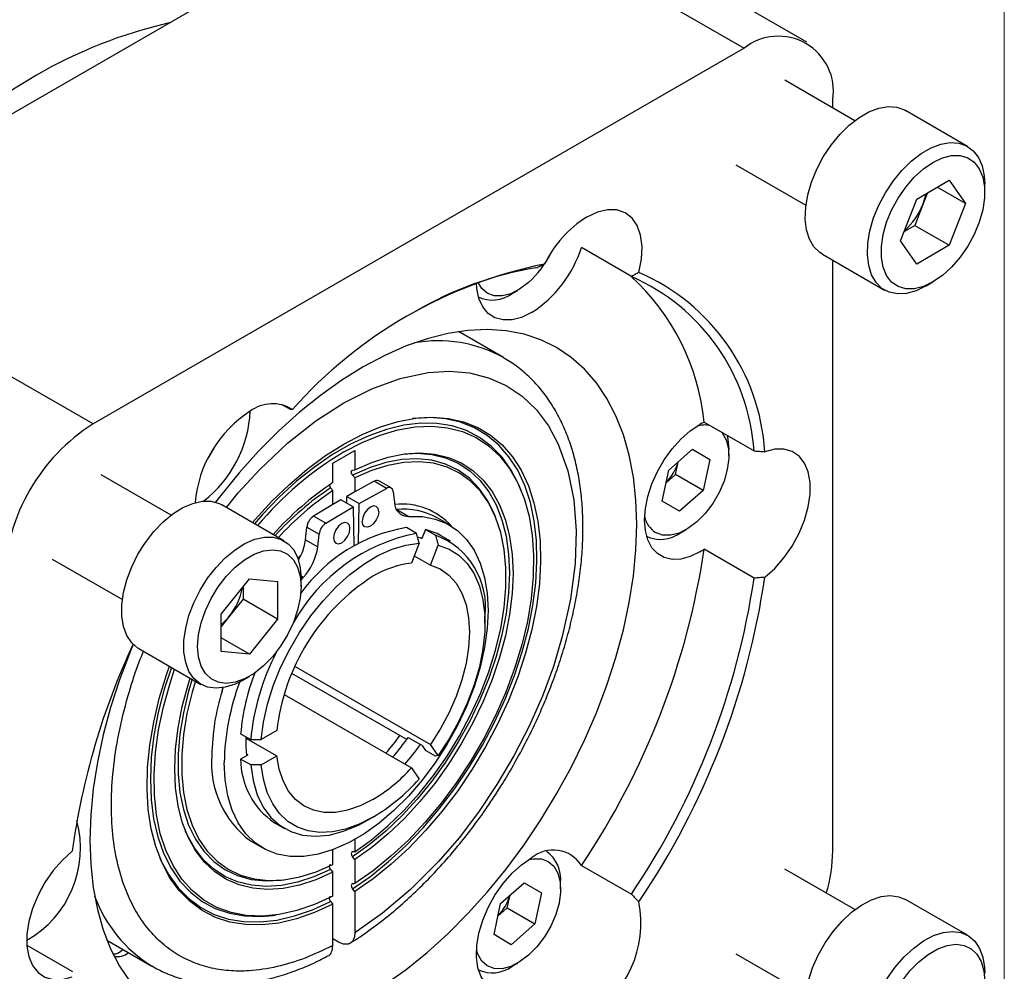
# Model space of a CAD drawing. Header units: millimetres. Extents: x 0 to 559, y 0 to 432.
# Tile 16 of 17: x 508 to 559, y 338 to 387. Entities that reach past the tile are written whole.
import ezdxf

# ---------------------------------------------------------------- set-up
doc = ezdxf.new("R2010")
doc.units = ezdxf.units.MM
doc.header["$LTSCALE"] = 2
doc.linetypes.add('SLD-Solid', pattern=[0])

# ---------------------------------------------------------------- blocks, each defined once
blk = doc.blocks.new('Block2')
at = {"color": 7, "linetype": 'SLD-Solid', "lineweight": 18}
blk.add_line((558.805, 0.005), (558.805, 431.805), dxfattribs=at)

msp = doc.modelspace()

# ---------------------------------------------------------------- linework, layer by layer
for p, q in [((496.3001, 375.034), (529.6348, 394.2777)), ((529.6348, 394.2777), (545.4802, 385.1303)), ((548.6931, 385.4485), (532.8476, 394.5959)), ((545.4802, 385.1303), (512.1455, 365.8866)), ((551.1475, 381.421), (547.5628, 383.4904)), ((550.0242, 382.0694), (550.0242, 382.5063)), ((556.923, 380.1075), (553.741, 381.9444)), ((545.063, 379.1601), (548.6477, 377.0907)), ((554.3181, 377.4088), (555.9853, 378.3713)), ((555.9853, 378.3713), (556.819, 377.1852)), ((557.8034, 377.7535), (557.8034, 378.1617)), ((554.8644, 377.7242), (554.6344, 377.1314)), ((556.819, 377.1852), (555.3748, 378.0189)), ((553.4844, 375.2602), (554.3181, 377.4088)), ((554.6344, 377.1314), (554.2176, 376.0571)), ((556.819, 377.1852), (555.9853, 375.0366)), ((553.6712, 375.7417), (554.2176, 376.0571)), ((554.2176, 376.0571), (555.9853, 375.0366)), ((554.3181, 374.0741), (553.4844, 375.2602)), ((512.1455, 365.8866), (496.3001, 375.034)), ((539.7112, 373.441), (537.1522, 374.9183)), ((549.4913, 374.583), (552.6733, 372.7461)), ((555.9853, 375.0366), (554.3181, 374.0741)), ((550.0242, 344.0126), (550.0242, 374.2754)), ((554.7986, 372.9568), (555.1521, 373.1609)), ((533.6106, 372.5672), (533.8934, 372.7305)), ((533.1602, 369.2888), (530.8591, 370.6172)), ((533.1602, 369.2888), (533.2211, 369.2531)), ((522.2599, 366.6229), (521.7971, 366.8901)), ((543.4358, 365.9779), (545.9948, 364.5006)), ((524.4261, 363.8693), (525.5504, 364.5183)), ((525.5504, 364.5183), (525.5504, 363.5278)), ((541.6292, 363.5267), (542.8426, 364.5911)), ((542.8317, 364.5815), (543.7223, 364.0673)), ((542.8426, 364.5911), (543.7223, 364.0673)), ((544.7008, 364.2684), (544.7008, 364.5949)), ((543.7223, 364.0673), (543.3885, 362.4791)), ((524.4261, 362.8787), (524.4261, 363.8693)), ((525.4336, 363.5172), (525.5504, 363.5278)), ((541.2953, 361.9385), (541.6292, 363.5267)), ((541.9742, 363.2955), (542.1118, 363.9501)), ((516.1475, 361.2159), (512.5628, 363.2853)), ((525.5504, 363.1198), (525.5504, 362.4018)), ((541.9742, 363.2955), (541.4916, 362.8722)), ((543.3885, 362.4791), (541.9742, 363.2955)), ((524.4261, 361.7527), (524.4261, 362.4707)), ((526.5387, 362.949), (525.5504, 362.4018)), ((525.774, 361.8147), (527.1673, 362.5861)), ((527.1673, 362.5861), (526.5387, 362.949)), ((527.4101, 362.6067), (526.7815, 362.9696)), ((534.0712, 362.4727), (534.0175, 362.6042)), ((543.3885, 362.4791), (542.175, 361.4147)), ((524.8311, 361.9961), (524.4261, 361.7527)), ((525.4597, 361.6332), (524.8311, 361.9961)), ((525.1391, 361.8183), (525.1454, 362.1776)), ((525.5504, 362.4018), (525.1454, 362.1776)), ((525.1454, 362.1776), (525.774, 361.8147)), ((527.5106, 362.4294), (527.5804, 361.858)), ((521.923, 359.9025), (518.741, 361.7394)), ((524.4261, 361.7527), (523.4378, 361.1588)), ((524.0664, 360.7959), (525.4597, 361.6332)), ((525.4597, 361.6332), (525.4953, 359.6433)), ((525.7384, 359.787), (525.774, 361.8147)), ((527.6944, 361.5091), (528.323, 361.1462)), ((542.175, 361.4147), (541.2953, 361.9385)), ((524.0664, 360.7959), (523.4378, 361.1588)), ((530.3931, 360.7102), (529.7645, 361.0731)), ((532.7501, 361.1272), (532.6964, 361.2587)), ((523.0247, 359.9538), (523.0945, 360.6057)), ((523.0945, 360.6057), (523.7231, 360.2429)), ((528.7098, 360.2758), (528.1947, 360.5731)), ((529.1668, 360.4862), (528.9851, 360.0177)), ((529.1668, 360.4862), (529.6819, 360.1889)), ((542.2264, 360.3085), (542.5092, 360.4718)), ((523.0247, 359.9538), (523.6533, 359.5909)), ((523.6533, 359.5909), (523.7231, 360.2429)), ((528.9929, 360.0379), (528.9132, 360.0592)), ((528.9132, 360.0592), (528.9851, 360.0177)), ((530.4534, 359.882), (529.9384, 360.1793)), ((528.8438, 359.7715), (528.446, 358.7461)), ((529.4181, 358.6592), (529.816, 359.6846)), ((545.9948, 357.988), (543.4358, 359.4653)), ((510.063, 358.9551), (513.6477, 356.8857)), ((522.6328, 359.0107), (522.8082, 359.1858)), ((528.5963, 359.1336), (529.4181, 358.6592)), ((518.7078, 356.1468), (520.1517, 357.943)), ((520.1517, 357.943), (521.5956, 357.8139)), ((522.9107, 358.0217), (522.8013, 358.0849)), ((522.8034, 357.9043), (522.9107, 358.0217)), ((522.8034, 357.5484), (522.8034, 357.9566)), ((519.8278, 357.5401), (519.8278, 356.9091)), ((521.5956, 357.8139), (521.5956, 355.8885)), ((519.8278, 356.9091), (519.1059, 356.0109)), ((521.5956, 355.8885), (519.8278, 356.9091)), ((518.7078, 354.2214), (518.7078, 356.1468)), ((519.1059, 356.0109), (518.7078, 355.5157)), ((532.2142, 355.6793), (532.2142, 355.9903)), ((521.5956, 355.8885), (520.1517, 354.0923)), ((520.1517, 354.0923), (518.7078, 354.9259)), ((514.4913, 354.378), (517.6733, 352.541)), ((520.1517, 354.0923), (518.7078, 354.2214)), ((522.4944, 353.4682), (529.4181, 349.4711)), ((519.7986, 352.7517), (520.1521, 352.9559)), ((527.8536, 349.9235), (522.334, 353.1099)), ((518.7516, 352.1964), (518.8056, 352.3732)), ((518.7516, 352.1964), (518.799, 352.3721)), ((521.9333, 352.0215), (528.446, 348.2618)), ((519.7046, 350.0115), (520.2196, 349.7141)), ((521.5553, 350.1742), (520.7597, 349.7149)), ((528.2066, 349.7197), (527.8536, 349.9235)), ((519.9707, 349.7927), (521.5553, 348.8779)), ((528.2846, 349.8284), (528.9132, 349.4655)), ((528.9851, 349.424), (528.9132, 349.4655)), ((528.9851, 349.424), (529.1668, 349.1654)), ((529.816, 348.9051), (529.4181, 349.4711)), ((520.0681, 348.9251), (519.7046, 348.7152)), ((519.9962, 348.9665), (520.0039, 348.888)), ((520.0681, 348.9251), (519.9962, 348.9665)), ((520.7597, 348.4186), (521.5553, 348.8779)), ((529.6819, 348.8681), (529.1668, 349.1654)), ((520.2196, 348.4179), (519.7046, 348.7152)), ((528.446, 348.2618), (528.8438, 347.6957)), ((521.439, 345.4565), (521.9541, 345.1592)), ((526.2047, 345.5806), (526.4741, 345.7361)), ((520.212, 344.5259), (520.8406, 344.163)), ((525.5504, 344.5979), (525.5504, 343.9739)), ((524.4261, 343.3248), (524.4261, 344.0707)), ((525.5504, 343.5658), (525.4336, 343.7112)), ((525.5504, 343.5658), (525.5504, 342.3376)), ((524.3093, 343.0622), (524.4261, 342.9168)), ((524.4261, 341.6885), (524.4261, 342.9168)), ((537.1522, 343.2701), (539.7112, 341.7928)), ((551.1475, 341.0043), (547.5628, 343.0737)), ((521.8835, 342.5283), (522.0243, 342.5475)), ((533.0134, 341.3205), (534.2269, 342.385)), ((534.2159, 342.3753), (535.1066, 341.8612)), ((534.2269, 342.385), (535.1066, 341.8612)), ((536.0851, 342.0622), (536.0851, 342.3887)), ((525.5504, 341.9298), (525.4336, 342.0751)), ((525.5504, 341.9298), (525.5504, 339.8198)), ((535.1066, 341.8612), (534.7727, 340.273)), ((524.3093, 341.4261), (524.4261, 341.2808)), ((532.6796, 339.7323), (533.0134, 341.3205)), ((533.3585, 341.0894), (533.4961, 341.7439)), ((556.923, 339.6908), (553.741, 341.5277)), ((524.4261, 339.1707), (524.4261, 341.2808)), ((532.8758, 340.666), (533.3585, 341.0894)), ((533.3585, 341.0894), (534.7727, 340.273)), ((521.3791, 340.7115), (521.5199, 340.7307)), ((534.7727, 340.273), (533.5592, 339.2085)), ((512.8605, 339.4394), (515.1617, 338.111)), ((524.7231, 339.341), (524.4261, 339.5125)), ((533.5592, 339.2085), (532.6796, 339.7323)), ((508.7616, 339.1846), (511.0921, 337.8392)), ((513.8039, 338.7009), (513.9718, 338.7979)), ((545.063, 338.7434), (548.6477, 336.674)), ((533.6106, 338.1024), (533.8934, 338.2657))]:
    msp.add_line(p, q)
at = {"flags": 128}
for points in [[(549.4913, 374.583), (549.3602, 374.6687), (549.0572, 374.9669), (548.8277, 375.36), (548.6784, 375.8367), (548.6137, 376.3831), (548.6353, 376.9837), (548.7427, 377.6211), (548.9327, 378.277), (549.2, 378.9325), (549.5368, 379.5687), (549.9333, 380.1674), (550.3783, 380.7114), (550.8589, 381.1849), (551.3613, 381.5744), (551.871, 381.8687), (552.3734, 382.0592), (552.854, 382.1406), (553.299, 382.1104), (553.6956, 381.9696), (553.741, 381.9444)], [(554.7981, 372.9565), (554.2903, 372.7132), (553.797, 372.5768), (553.3325, 372.5511), (552.9102, 372.6369), (552.5422, 372.8318), (552.2391, 373.13), (552.0097, 373.5231), (551.8604, 373.9998), (551.7957, 374.5462), (551.8173, 375.1468), (551.9247, 375.7842), (552.1147, 376.4401), (552.382, 377.0955), (552.7187, 377.7318), (553.1153, 378.3305), (553.5603, 378.8745), (554.0409, 379.348), (554.5433, 379.7375), (555.053, 380.0317), (555.5554, 380.2223), (556.036, 380.3036), (556.481, 380.2735), (556.8776, 380.1326), (557.2143, 379.8852), (557.4816, 379.5383), (557.6716, 379.1018), (557.779, 378.5884), (557.8034, 378.1617)], [(555.1517, 373.1607), (554.6645, 372.9315), (554.1938, 372.8145), (553.7558, 372.8135), (553.3653, 372.9286), (553.0356, 373.1559), (552.778, 373.4876), (552.6013, 373.9124), (552.5114, 374.416), (552.5114, 374.981), (552.6013, 375.5884), (552.778, 376.2173), (553.0356, 376.8464), (553.3653, 377.4543), (553.7558, 378.0203), (554.1938, 378.525), (554.6645, 378.9513), (555.1517, 379.2847), (555.6389, 379.5139), (556.1096, 379.6309), (556.5476, 379.6319), (556.9381, 379.5169), (557.2678, 379.2896), (557.5254, 378.9579), (557.7021, 378.533), (557.792, 378.0295), (557.792, 377.4644), (557.7021, 376.8571), (557.5254, 376.2281), (557.2678, 375.599), (556.9381, 374.9911), (556.5476, 374.4252), (556.1096, 373.9204), (555.6389, 373.4941), (555.1517, 373.1607)], [(540.0889, 373.6471), (540.2232, 374.3304), (540.2551, 374.973), (540.1834, 375.5513), (540.0107, 376.0443), (539.7434, 376.4337), (539.3913, 376.7054), (538.9672, 376.8494), (538.4868, 376.8604), (537.9676, 376.738), (537.4286, 376.4867)], [(534.6002, 371.5872), (534.091, 371.3466), (533.5984, 371.2206), (533.1386, 371.2133), (532.7265, 371.325), (532.3757, 371.5519), (532.0975, 371.8868), (531.9012, 372.3186), (531.793, 372.8332), (531.7736, 373.1045)], [(534.444, 373.1296), (533.9909, 372.7893), (533.5335, 372.557), (533.0917, 372.4429), (532.685, 372.452), (532.3311, 372.5839), (532.0455, 372.8328), (531.8623, 373.1364)], [(539.9852, 360.7296), (539.942, 361.9732), (539.8128, 363.1593), (539.5983, 364.2805), (539.2999, 365.3301), (538.9194, 366.3014), (538.4592, 367.1886), (537.922, 367.9861), (537.3113, 368.689), (536.6307, 369.2931), (535.8844, 369.7945), (535.0772, 370.1902), (534.2139, 370.4777), (533.2998, 370.6553), (532.3406, 370.7219), (531.3423, 370.677), (530.3109, 370.521), (529.2528, 370.2548), (528.1746, 369.88), (527.0829, 369.399), (525.9844, 368.8147), (524.886, 368.1307), (523.7942, 367.3513), (522.716, 366.4812), (521.658, 365.5258), (520.6266, 364.491), (519.6282, 363.3832), (518.6691, 362.2092), (518.4142, 361.8773)], [(518.9823, 361.6001), (519.586, 362.3487), (520.6652, 363.5302), (522.1089, 364.8943), (523.5592, 366.0404), (524.9882, 366.9647), (526.4176, 367.6904), (527.8679, 368.2188), (529.3113, 368.5215), (530.3908, 368.586), (531.4165, 368.4983), (532.3982, 368.2536), (533.3032, 367.8539), (534.1232, 367.3039), (534.8487, 366.6088), (535.4616, 365.7943), (535.9706, 364.8555), (536.4641, 363.4862), (536.7658, 361.9933), (536.8855, 360.4151), (536.8333, 358.7325), (536.6001, 356.9163), (536.1749, 354.992), (535.7167, 353.468), (535.1524, 351.9421), (534.4731, 350.3974), (533.6961, 348.8823), (532.8296, 347.4113), (531.8824, 346.0007), (530.8854, 344.6899), (529.8302, 343.464), (528.4098, 342.0352), (526.9738, 340.8187), (525.5504, 339.8198), (525.5504, 339.8198)], [(520.314, 360.8313), (520.4472, 360.9872), (521.3068, 361.9278), (522.1987, 362.7922), (523.1149, 363.5731), (524.0474, 364.2635), (524.9882, 364.8574), (525.929, 365.3497), (526.8616, 365.736), (527.7778, 366.013), (528.6697, 366.1782), (529.5293, 366.2302), (530.3493, 366.1686), (531.1225, 365.9938), (531.842, 365.7075), (532.5017, 365.3121), (533.0957, 364.811), (533.6189, 364.2087), (534.0666, 363.5104), (534.4351, 362.7222), (534.721, 361.851), (534.9219, 360.9044), (535.0359, 359.8906), (535.0622, 358.8186), (535.0005, 357.6978), (534.8513, 356.5378), (534.6159, 355.3488), (534.2964, 354.1413), (533.8955, 352.9257), (533.4168, 351.7127), (532.8645, 350.5129), (532.2434, 349.3368), (531.5589, 348.1947), (530.8169, 347.0964), (530.0241, 346.0517), (529.1872, 345.0696), (528.3137, 344.1588), (527.411, 343.3272), (526.4873, 342.582), (525.5504, 341.9298), (525.5504, 341.9298)], [(525.4336, 342.0751), (526.3641, 342.7233), (527.2815, 343.4637), (528.1779, 344.29), (529.0454, 345.1949), (529.8764, 346.1705), (530.6637, 347.2083), (531.4004, 348.2992), (532.0801, 349.4337), (532.6968, 350.6019), (533.2452, 351.7936), (533.7204, 352.9983), (534.1183, 354.2056), (534.4354, 355.4049), (534.669, 356.5857), (534.817, 357.7377), (534.8781, 358.8509), (534.8519, 359.9154), (534.7384, 360.9221), (534.5387, 361.8622), (534.2546, 362.7273), (533.8886, 363.51), (533.4438, 364.2035), (532.924, 364.8015), (532.334, 365.2991), (531.6787, 365.6917), (530.964, 365.976), (530.1961, 366.1495), (529.3817, 366.2106), (528.5279, 366.1589), (528.5118, 366.1569)], [(534.0186, 362.6014), (533.9469, 362.7705), (533.5581, 363.5199), (533.091, 364.1773), (532.55, 364.7367), (531.9399, 365.1931), (531.2662, 365.5424), (530.5349, 365.7815), (529.7527, 365.9081), (528.9265, 365.9211), (528.0639, 365.8205), (527.1725, 365.6072), (526.2604, 365.283), (525.3359, 364.8509), (524.4071, 364.3147), (523.4826, 363.6794), (522.5705, 362.9505), (521.6791, 362.1347), (520.8165, 361.2393), (520.4089, 360.7765)], [(524.9882, 364.4503), (525.9238, 364.9383), (526.8507, 365.3175), (527.7602, 365.5846), (528.6441, 365.7369), (529.494, 365.7731), (530.3022, 365.6928), (531.061, 365.4968), (531.7634, 365.1869), (532.403, 364.766), (532.9738, 364.238), (533.4705, 363.6077), (533.8885, 362.8811), (534.2239, 362.0648), (534.4736, 361.1665), (534.6352, 360.1945), (534.7074, 359.1577), (534.6894, 358.0659), (534.5813, 356.9292), (534.3842, 355.758), (534.0999, 354.5634), (533.7311, 353.3562), (533.2812, 352.1479), (532.7543, 350.9495), (532.1553, 349.7722), (531.4898, 348.6269), (530.764, 347.5242), (529.9846, 346.4745), (529.1589, 345.4873), (528.2944, 344.5719), (527.3993, 343.7368), (526.4818, 342.9897), (525.5504, 342.3376)], [(543.2159, 359.3286), (542.7248, 359.0946), (542.2485, 358.9671), (541.8017, 358.9497), (541.3978, 359.0431), (541.0492, 359.2445), (540.7664, 359.5476), (540.5581, 359.9433), (540.4305, 360.4195), (540.3875, 360.9619), (540.4305, 361.5539), (540.5581, 362.1775), (540.7664, 362.8137), (541.0492, 363.4434), (541.3978, 364.0472), (541.8017, 364.6069), (542.2485, 365.1054), (542.7248, 365.5277), (543.2159, 365.8609)], [(544.3324, 365.4603), (544.3564, 365.4317), (544.5613, 365.0766), (544.6764, 364.6309), (544.6969, 364.1141), (544.6217, 363.5487), (544.4542, 362.9594), (544.2016, 362.372), (543.8751, 361.8122), (543.4889, 361.3045), (543.0598, 360.871), (542.6066, 360.5306), (542.1492, 360.2983), (541.7075, 360.1842), (541.3008, 360.1933), (540.9469, 360.3252)], [(544.6132, 365.2982), (544.6561, 365.11), (544.7008, 364.5949)], [(518.3637, 364.7017), (518.3544, 364.6832), (518.0431, 364.1463)], [(546.5427, 358.0345), (547.0485, 358.4882), (547.5197, 359.027), (547.9402, 359.6325), (548.2953, 360.2837), (548.573, 360.9583), (548.7636, 361.633), (548.8606, 362.2846), (548.8606, 362.8907), (548.7636, 363.4304), (548.573, 363.885), (548.2953, 364.239), (547.9402, 364.4802), (547.5197, 364.6002), (547.0485, 364.595), (546.5427, 364.4646)], [(528.0073, 364.3399), (528.7398, 364.3849), (529.4892, 364.3254), (530.1921, 364.1548), (530.8415, 363.875), (531.4309, 363.4886), (531.9542, 362.9995), (532.4062, 362.4128), (532.7825, 361.7343), (533.0791, 360.9708), (533.2931, 360.1299), (533.4224, 359.2203), (533.4657, 358.251), (533.4224, 357.2317), (533.2931, 356.1728), (533.0791, 355.0849), (532.7825, 353.9789), (532.4062, 352.866), (531.9542, 351.7573), (531.4309, 350.6641), (530.8415, 349.5972), (530.1921, 348.5676), (529.4892, 347.5854), (528.7398, 346.6607), (527.9514, 345.8026), (527.1321, 345.0199), (526.29, 344.3205), (525.4336, 343.7112)], [(532.6968, 361.2576), (532.3523, 361.96), (531.922, 362.5824), (531.416, 363.105), (530.8397, 363.5221), (530.1992, 363.8294), (529.5015, 364.0233), (528.7541, 364.102), (527.9649, 364.0645), (527.1425, 363.9112), (526.2957, 363.6438), (525.4336, 363.2652)], [(525.5504, 363.5278), (526.4138, 363.9109), (527.2629, 364.1864), (528.089, 364.3515), (528.8839, 364.4045), (529.6396, 364.3449), (530.3485, 364.1734), (531.0034, 363.8915), (531.5977, 363.5022), (532.1255, 363.0094), (532.5814, 362.418), (532.9608, 361.7341), (533.26, 360.9644), (533.4758, 360.1168), (533.6062, 359.1997), (533.6498, 358.2225), (533.6062, 357.1949), (533.4758, 356.1273), (533.26, 355.0305), (532.9608, 353.9154), (532.5814, 352.7934), (532.1255, 351.6756), (531.5977, 350.5735), (531.0034, 349.498), (530.3485, 348.4601), (529.6396, 347.47), (528.8839, 346.5379), (528.089, 345.6732), (527.2629, 344.8844), (526.4138, 344.1796), (525.5504, 343.5658)], [(525.5504, 343.9739), (526.4052, 344.5859), (527.2448, 345.2906), (528.0601, 346.0805), (528.8425, 346.9471), (529.5835, 347.881), (530.2751, 348.8723), (530.91, 349.9103), (531.4814, 350.9838), (531.983, 352.0814), (532.4095, 353.1912), (532.7563, 354.3014), (533.0198, 355.4), (533.197, 356.4752), (533.2861, 357.5154), (533.2861, 358.5096), (533.197, 359.447), (533.0198, 360.3176), (532.7563, 361.112), (532.4095, 361.8217), (531.983, 362.4391), (531.4814, 362.9575), (530.91, 363.3714), (530.2751, 363.6764), (529.5835, 363.8691), (528.8425, 363.9475), (528.0601, 363.9108), (527.2448, 363.7593), (526.4052, 363.4947), (525.5504, 363.1198)], [(514.4913, 354.378), (514.4465, 354.4049), (514.1263, 354.678), (513.8777, 355.0484), (513.7079, 355.5053), (513.6218, 356.0357), (513.6218, 356.6244), (513.7079, 357.2542), (513.8777, 357.9072), (514.1263, 358.5646), (514.4465, 359.2074), (514.8292, 359.8172), (515.2632, 360.3763), (515.7362, 360.8688), (516.2345, 361.2805), (516.7437, 361.5995), (517.2493, 361.8166), (517.7367, 361.9256), (518.1918, 361.9233), (518.6016, 361.8099), (518.741, 361.7394)], [(526.7753, 361.3843), (526.7432, 361.5522), (526.6517, 361.6575), (526.5148, 361.6841), (526.3532, 361.628), (526.1917, 361.4977), (526.0548, 361.313), (525.9633, 361.102), (525.9312, 360.8969)], [(526.7753, 361.3843), (526.7432, 361.1792), (526.6517, 360.9683), (526.5148, 360.7836), (526.3532, 360.6532), (526.1917, 360.5971), (526.0548, 360.6237), (525.9633, 360.729), (525.9312, 360.8969)], [(528.323, 361.1462), (529.0204, 361.1396), (529.6722, 361.0163), (530.2695, 360.778), (530.8045, 360.4278), (531.2699, 359.9705), (531.6595, 359.4121), (531.9681, 358.7602), (532.1915, 358.0235), (532.3268, 357.2119), (532.3721, 356.3363)], [(525.3026, 360.5341), (525.2704, 360.702), (525.1789, 360.8073), (525.042, 360.8339), (524.8805, 360.7778), (524.719, 360.6474), (524.582, 360.4627), (524.4905, 360.2518), (524.4584, 360.0467)], [(524.4584, 360.0467), (524.4905, 359.8788), (524.582, 359.7735), (524.719, 359.7469), (524.8805, 359.803), (525.042, 359.9333), (525.1789, 360.118), (525.2704, 360.329), (525.3026, 360.5341)], [(527.0829, 337.1637), (528.1746, 337.9431), (529.2528, 338.8132), (530.3109, 339.7686), (531.3423, 340.8034), (532.3406, 341.9112), (533.2998, 343.0852), (534.2139, 344.3181), (535.0772, 345.6025), (535.8844, 346.9302), (536.6307, 348.2932), (537.3113, 349.683), (537.922, 351.0911), (538.4592, 352.5088), (538.9194, 353.9274), (539.2999, 355.338), (539.5983, 356.7321), (539.8128, 358.101), (539.942, 359.4362), (539.9852, 360.7296), (539.9852, 360.7296)], [(529.9384, 360.1793), (529.7604, 360.2738), (529.1668, 360.4862)], [(519.7986, 352.7517), (519.4164, 352.5592), (518.9182, 352.3956), (518.4452, 352.342), (518.0112, 352.4), (517.6285, 352.568), (517.3083, 352.8411), (517.0597, 353.2115), (516.8899, 353.6684), (516.8038, 354.1988), (516.8038, 354.7874), (516.8899, 355.4173), (517.0597, 356.0703), (517.3083, 356.7277), (517.6285, 357.3705), (518.0112, 357.9803), (518.4452, 358.5394), (518.9182, 359.0319), (519.4164, 359.4436), (519.9257, 359.7626), (520.4313, 359.9797), (520.9187, 360.0887), (521.3738, 360.0864), (521.7836, 359.973), (522.1363, 359.7517), (522.4217, 359.4288), (522.6317, 359.0136), (522.7601, 358.5181), (522.8034, 357.9566), (522.8034, 357.9566)], [(528.7714, 360.0913), (528.7981, 360.0858), (528.9132, 360.0592)], [(520.7597, 349.7149), (520.8762, 350.6098), (521.0823, 351.5328), (521.3747, 352.4692), (521.7486, 353.4039), (522.1981, 354.3219), (522.716, 355.2087), (523.294, 356.0499), (523.9228, 356.8322), (524.5925, 357.5431), (525.2923, 358.1711), (526.0109, 358.7062), (526.737, 359.1398), (527.4588, 359.4651), (528.1649, 359.6768), (528.8438, 359.7715)], [(529.816, 359.6846), (530.3784, 359.4789), (530.8784, 359.1594), (531.3079, 358.7311), (531.66, 358.2011), (531.9291, 357.5776), (532.111, 356.8708), (532.2027, 356.0919), (532.2027, 355.2534), (532.111, 354.3686), (531.9291, 353.4518), (531.66, 352.5176), (531.3079, 351.581), (530.8784, 350.6569), (530.3784, 349.7602), (529.816, 348.9051)], [(522.8034, 357.5484), (522.7582, 356.9597), (522.6243, 356.3389), (522.4062, 355.7072), (522.1113, 355.086), (521.7497, 354.4966), (521.3336, 353.959), (520.8774, 353.4914), (520.3964, 353.1099), (519.907, 352.8274), (519.426, 352.6536), (518.9698, 352.5943), (518.5537, 352.6516), (518.1921, 352.8235), (517.8972, 353.1042), (517.6791, 353.4841), (517.5452, 353.9503), (517.5001, 354.4869), (517.5452, 355.0756), (517.6791, 355.6964), (517.8972, 356.3281), (518.1921, 356.9493), (518.5537, 357.5387), (518.9698, 358.0763), (519.426, 358.5439), (519.907, 358.9254), (520.3964, 359.2079), (520.8774, 359.3817), (521.3336, 359.441), (521.7497, 359.3837), (522.1113, 359.2118), (522.4062, 358.9311), (522.6243, 358.5512), (522.7582, 358.085), (522.8034, 357.5484)], [(529.4181, 358.6592), (529.921, 358.4565), (530.3626, 358.1456), (530.7352, 357.732), (531.032, 357.2232), (531.2479, 356.628), (531.379, 355.9571), (531.4229, 355.2225), (531.379, 354.4371), (531.2479, 353.6149), (531.032, 352.7705), (530.7352, 351.9189), (530.3626, 351.0752), (529.921, 350.2544), (529.4181, 349.4711)], [(532.3721, 356.3363), (532.3264, 355.4043), (532.19, 354.4322), (531.9647, 353.4331), (531.6535, 352.4206), (531.2608, 351.4082), (530.7917, 350.4098), (530.2526, 349.4387), (529.6508, 348.5082), (528.9945, 347.6309), (528.2925, 346.8185), (527.5543, 346.0821), (526.7899, 345.4316), (526.0096, 344.8759), (525.2241, 344.4224), (524.4438, 344.0773), (523.6794, 343.8452), (522.9413, 343.7293), (522.2393, 343.7312), (521.5829, 343.8508), (520.9811, 344.0865), (520.4421, 344.4351), (519.973, 344.8919), (519.5802, 345.4508), (519.269, 346.1041), (519.0437, 346.8431), (518.9073, 347.6577), (518.8616, 348.5369)], [(514.2079, 354.5925), (514.0469, 354.2033), (513.5097, 352.7856), (513.0495, 351.367), (512.669, 349.9564), (512.3706, 348.5623), (512.1561, 347.1934), (512.0269, 345.8582), (511.9837, 344.5648), (512.0269, 343.3212), (512.1561, 342.1351), (512.3706, 341.0138), (512.669, 339.9643), (513.0495, 338.993), (513.5097, 338.1058), (514.0469, 337.3083)], [(524.4261, 341.2808), (523.4892, 340.8513), (522.5654, 340.5299), (521.6628, 340.3194), (520.7893, 340.2216), (519.9524, 340.2375), (519.1596, 340.3668), (518.4176, 340.6084), (517.7331, 340.9602), (517.112, 341.4192), (516.5596, 341.9813), (516.081, 342.6416), (515.6801, 343.3943), (515.3606, 344.233), (515.1252, 345.1502), (514.976, 346.1379), (514.9143, 347.1875), (514.9405, 348.2898), (515.0546, 349.4352), (515.2555, 350.6138), (515.5414, 351.8151), (515.9098, 353.0287), (516.0635, 353.4704)], [(516.1583, 353.4157), (515.7961, 352.2922), (515.4888, 351.1028), (515.266, 349.933), (515.1297, 348.7934), (515.081, 347.6943), (515.1204, 346.6455), (515.2476, 345.6565), (515.4613, 344.7362), (515.7598, 343.8929), (516.1402, 343.1342), (516.5992, 342.4668), (517.1327, 341.8968), (517.7357, 341.4293), (518.403, 341.0686), (519.1285, 340.8178), (519.9057, 340.6793), (520.7276, 340.6542), (521.3829, 340.712)], [(524.4261, 341.6885), (523.4947, 341.2653), (522.5772, 340.9531), (521.6821, 340.7547), (520.8176, 340.672), (519.9918, 340.7057), (519.2124, 340.8556), (518.4866, 341.1203), (517.8212, 341.4972), (517.2222, 341.983), (516.6953, 342.573), (516.2454, 343.2619), (515.8765, 344.0432), (515.5923, 344.9097), (515.3952, 345.8533), (515.2871, 346.8653), (515.2691, 347.9363), (515.3412, 349.0563), (515.5029, 350.215), (515.7526, 351.4016), (516.088, 352.6051), (516.3251, 353.3193)], [(524.4261, 342.9168), (523.5627, 342.5337), (522.7136, 342.2582), (521.8875, 342.0931), (521.0925, 342.0401), (520.3368, 342.0996), (519.628, 342.2712), (518.9731, 342.5531), (518.3788, 342.9424), (517.851, 343.4352), (517.3951, 344.0265), (517.0157, 344.7105), (516.7165, 345.4801), (516.5007, 346.3278), (516.3703, 347.2448), (516.3267, 348.2221), (516.3703, 349.2497), (516.5007, 350.3173), (516.7165, 351.4141), (517.0157, 352.5292), (517.1197, 352.8607)], [(517.2184, 352.8037), (517.0408, 352.2032), (516.775, 351.0953), (516.5962, 350.011), (516.5064, 348.9619), (516.5064, 347.9593), (516.5962, 347.0139), (516.775, 346.136), (517.0408, 345.335), (517.3907, 344.6194), (517.821, 343.997), (518.327, 343.4744), (518.9033, 343.0572), (519.5438, 342.75), (520.2415, 342.556), (520.9889, 342.4774), (521.7781, 342.5149), (521.8849, 342.5285)], [(517.3862, 352.7068), (517.2201, 352.1432), (516.9567, 351.0446), (516.7795, 349.9694), (516.6904, 348.9291), (516.6904, 347.935), (516.7795, 346.9975), (516.9567, 346.127), (517.2201, 345.3326), (517.567, 344.6229), (517.9935, 344.0055), (518.4951, 343.487), (519.0664, 343.0731), (519.7013, 342.7682), (520.393, 342.5755), (521.134, 342.4971), (521.9164, 342.5338), (522.7317, 342.6853), (523.5713, 342.9499), (524.4261, 343.3248)], [(526.4732, 346.6493), (525.8194, 346.3219), (525.1771, 346.1005), (524.5575, 345.9888), (523.9714, 345.9889), (523.4292, 346.1006), (522.9404, 346.3222), (522.5134, 346.6496), (522.1558, 347.0772), (521.8739, 347.5974), (521.6726, 348.2012), (521.5553, 348.8779)], [(520.2196, 348.4179), (520.3391, 347.6158), (520.5533, 346.8929), (520.8587, 346.2608), (521.2505, 345.7299), (521.7222, 345.3085), (522.2663, 345.0037), (522.8739, 344.8202), (523.5353, 344.7611), (524.2399, 344.8272), (524.9761, 345.0176), (525.7321, 345.3291), (526.2047, 345.5806)], [(526.4732, 345.7356), (525.7703, 345.3797), (525.078, 345.1289), (524.4067, 344.987), (523.7665, 344.9561), (523.167, 345.0367), (522.6172, 345.2275), (522.1255, 345.5257), (521.6992, 345.9269), (521.3447, 346.4249), (521.0674, 347.0123), (520.8714, 347.6802), (520.7597, 348.4186)], [(524.3093, 343.0622), (523.453, 342.6827), (522.6109, 342.4099), (521.7916, 342.2466), (521.0032, 342.1945), (520.2538, 342.254), (519.5509, 342.4245), (518.9015, 342.7044), (518.3121, 343.0908), (517.7888, 343.5798), (517.3368, 344.1666), (516.9605, 344.8451), (516.8704, 345.0481)], [(511.0831, 343.9943), (510.5772, 343.5406), (510.106, 343.0017), (509.6856, 342.3963), (509.3304, 341.745), (509.0527, 341.0704), (508.8621, 340.3957), (508.7652, 339.7441), (508.7652, 339.1381), (508.8621, 338.5984), (509.0527, 338.1437), (509.3304, 337.7897), (509.6856, 337.5486), (510.106, 337.4285), (510.5772, 337.4338), (511.0831, 337.5641)], [(515.5492, 343.7026), (515.6247, 343.5295), (516.0226, 342.7816), (516.4978, 342.1256), (517.0462, 341.567), (517.6629, 341.1109), (518.3426, 340.7611), (519.0793, 340.5208), (519.8666, 340.392), (520.6976, 340.3759), (521.5651, 340.4725), (522.4615, 340.6812), (523.3789, 341), (524.3093, 341.4261)], [(532.268, 337.1942), (532.018, 337.5649), (531.8524, 338.0279), (531.7766, 338.568), (531.793, 339.1676), (531.9012, 339.8071), (532.0975, 340.4656), (532.3757, 341.1216), (532.7265, 341.7537), (533.1386, 342.3411), (533.5984, 342.8647), (534.091, 343.3074), (534.6002, 343.6547)], [(534.4584, 343.5687), (534.6944, 343.6154), (535.1011, 343.6063), (535.455, 343.4744), (535.7406, 343.2255), (535.9455, 342.8704), (536.0607, 342.4247), (536.0811, 341.9079), (536.006, 341.3425)], [(509.748, 342.4955), (509.7387, 342.477), (509.4273, 341.9401)], [(536.006, 341.3425), (535.8384, 340.7532), (535.5859, 340.1659), (535.2594, 339.6061), (534.8731, 339.0983), (534.444, 338.6648), (533.9909, 338.3245), (533.5334, 338.0922), (533.0917, 337.9781), (532.685, 337.9872), (532.3311, 338.1191), (532.0455, 338.368), (531.8406, 338.723), (531.7753, 338.921)], [(548.611, 336.1122), (548.6542, 336.7236), (548.7826, 337.3674), (548.9926, 338.0249), (549.278, 338.6773), (549.6307, 339.3059), (550.0405, 339.8925), (550.4957, 340.4202), (550.983, 340.8739), (551.4886, 341.2406), (551.9979, 341.5096), (552.4962, 341.6732), (552.9691, 341.7268), (553.4032, 341.6687), (553.741, 341.5277)], [(551.7929, 334.2752), (551.8362, 334.8867), (551.9646, 335.5304), (552.1746, 336.188), (552.46, 336.8404), (552.8127, 337.469), (553.2225, 338.0556), (553.6776, 338.5833), (554.165, 339.037), (554.6706, 339.4037), (555.1799, 339.6727), (555.6781, 339.8363), (556.1511, 339.8899), (556.5851, 339.8318), (556.9678, 339.6638), (557.288, 339.3907), (557.5366, 339.0204), (557.7064, 338.5634), (557.7925, 338.033), (557.8034, 337.745)], [(553.5537, 337.3271), (553.9698, 337.8647), (554.426, 338.3322), (554.907, 338.7137), (555.3964, 338.9962), (555.8774, 339.1701), (556.3336, 339.2293), (556.7497, 339.1721), (557.1113, 339.0001), (557.4062, 338.7194), (557.6243, 338.3395), (557.7582, 337.8734), (557.8034, 337.3368)]]:
    msp.add_lwpolyline(points, dxfattribs=at)
for centre, radius, start, end in [((521.5909, 362.3691), 24.6916, 102.99813, 136.99649), ((547.2413, 382.9336), 2.8155, 351.27104, 128.7182), ((551.9016, 378.207), 2.9368, 338.51658, 349.70143), ((551.5171, 378.3237), 3.3376, 310.62518, 339.0688), ((540.5803, 371.4828), 5.9137, 122.20469, 153.96639), ((531.0387, 376.9051), 5.0844, 312.04881, 333.66001), ((531.2417, 376.8033), 6.2038, 302.7764, 342.31134), ((539.9748, 351.0176), 23.5364, 101.53915, 138.45547), ((537.62, 356.4963), 17.6044, 99.12877, 120.53916), ((535.8388, 363.8009), 10.7244, 3.54861, 66.65272), ((531.7968, 364.8204), 11.6964, 5.67938, 47.58484), ((535.4676, 363.7802), 10.5518, 3.91503, 66.28631), ((532.5899, 373.9494), 1.7183, 244.87801, 306.44492), ((529.8293, 363.2658), 6.8827, 61.056, 100.39469), ((523.5502, 361.3264), 6.1981, 122.75028, 175.11215), ((513.9918, 366.835), 6.2124, 307.89186, 357.2707), ((521.342, 365.0115), 1.9091, 57.80447, 126.84798), ((517.4289, 357.5893), 9.8366, 122.48713, 177.51287), ((543.4757, 364.4182), 1.4149, 79.8531, 106.48688), ((544.9941, 362.7855), 3.5525, 116.01955, 120.03707), ((533.9079, 349.5433), 17.3718, 120.89447, 140.12676), ((539.6402, 364.6589), 2.5664, 316.24866, 343.83208), ((526.6776, 362.7541), 0.2393, 64.26462, 125.46583), ((533.2523, 349.6434), 15.9083, 123.69792, 138.32237), ((532.8648, 349.8339), 15.3812, 123.79529, 137.80655), ((532.9116, 349.8024), 15.2476, 123.81497, 137.68315), ((527.2998, 362.4219), 0.211, 2.03595, 128.88965), ((528.287, 361.8519), 0.7066, 179.51189, 272.92382), ((527.9725, 358.3957), 3.3835, 41.70441, 96.38048), ((528.027, 357.9555), 3.5691, 60.86761, 95.3463), ((523.8712, 360.5067), 0.783, 123.61092, 172.73339), ((541.6714, 361.421), 1.3136, 192.92781, 236.52983), ((529.5711, 352.3153), 8.3718, 99.46309, 144.10591), ((524.4998, 360.1438), 0.783, 123.61092, 172.73339), ((530.4832, 351.1953), 9.252, 101.05089, 150.79821), ((520.4769, 360.2576), 2.5658, 335.30841, 353.20101), ((528.3143, 356.5011), 3.9332, 352.53837, 69.65228), ((541.2053, 361.6939), 1.721, 244.93165, 306.39129), ((520.811, 359.9758), 2.8683, 317.05706, 352.28903), ((504.4965, 365.2567), 39.3676, 326.04815, 351.54049), ((541.218, 362.7844), 3.9918, 300.0327, 303.74968), ((520.0231, 360.4378), 3.0536, 329.98885, 335.79338), ((528.9322, 354.0465), 4.7247, 95.90618, 121.36322), ((532.3268, 348.9573), 10.8399, 122.68378, 173.55422), ((507.0555, 363.7794), 39.3676, 326.04815, 351.54049), ((507.0196, 363.8001), 39.9414, 325.88837, 351.70026), ((516.5146, 358.1145), 3.3377, 320.93143, 349.37772), ((516.8082, 357.8397), 2.9366, 310.3052, 321.48307), ((547.7644, 338.9899), 37.0211, 155.05509, 172.23117), ((532.5293, 348.5366), 12.3659, 152.65185, 174.53559), ((531.3656, 348.9597), 11.7084, 159.13569, 174.84598), ((531.3595, 348.2733), 12.5007, 159.3829, 178.79193), ((529.8798, 348.7569), 11.6476, 162.82459, 179.29696), ((516.5503, 358.0091), 13.8975, 319.66337, 324.42268), ((527.1781, 349.6025), 7.21, 177.97893, 185.05998), ((517.6598, 357.3701), 13.0293, 318.96037, 324.63211), ((518.3304, 356.9742), 12.9761, 318.94872, 324.64376), ((523.1425, 348.4864), 4.9269, 175.187, 233.50082), ((523.6582, 348.7286), 3.9536, 180.19429, 235.85507), ((522.0738, 354.0448), 8.6051, 300.7473, 317.77534), ((521.3205, 354.381), 10.0645, 300.79512, 318.3759), ((506.0827, 344.152), 5.4217, 299.5061, 14.96387), ((535.7069, 342.339), 1.7192, 32.78845, 130.06953), ((534.3609, 342.5739), 1.7341, 353.87088, 54.81694), ((542.162, 344.1148), 7.8629, 343.22533, 359.25536), ((518.8815, 344.1453), 7.0893, 200.19906, 238.18935), ((531.0245, 342.4527), 2.5664, 316.24866, 343.83208), ((534.612, 340.3114), 5.5842, 300.2908, 11.2484), ((513.1782, 339.3694), 0.636, 269.4036, 321.11932), ((513.4182, 339.3769), 0.7746, 255.51453, 313.13937), ((532.5896, 339.4878), 1.721, 244.93165, 306.39129)]:
    msp.add_arc(centre, radius, start, end)
for points, knots in [([(534.827, 373.8777), (534.9011, 373.9121), (535.0451, 373.979), (535.1942, 374.0459), (535.2666, 374.0783)], [0, 0, 0, 0, 0.5145332, 1, 1, 1, 1]), ([(540.0889, 373.6471), (540.0295, 373.6135), (539.9072, 373.5442), (539.7778, 373.4761), (539.7112, 373.441)], [0, 0, 0, 0, 0.4854668, 1, 1, 1, 1]), ([(533.5899, 348.2567), (533.8242, 348.675), (534.1534, 349.2626), (534.5982, 350.1493), (534.9584, 350.912), (535.3543, 351.8292), (535.7323, 352.7971), (536.0851, 353.8126), (536.4017, 354.8582), (536.6747, 355.9221), (536.8985, 356.9938), (537.0689, 358.0647), (537.1826, 359.1269), (537.2371, 360.1735), (537.2304, 361.1982), (537.1608, 362.1951), (537.0271, 363.1588), (536.8283, 364.0839), (536.5636, 364.9654), (536.2323, 365.7983), (535.8341, 366.5776), (535.3683, 367.298), (534.8359, 367.956), (534.2327, 368.54), (533.6932, 368.9718), (533.336, 369.173), (533.2223, 369.237)], [0, 0, 0, 0, 0.051884, 0.0728784, 0.107681, 0.1437227, 0.1822879, 0.22242, 0.2637359, 0.3059327, 0.3487996, 0.3921852, 0.4359799, 0.4801043, 0.5245004, 0.569126, 0.6139421, 0.6589158, 0.704023, 0.749246, 0.794581, 0.8400507, 0.8857217, 0.9317219, 0.978251, 1, 1, 1, 1]), ([(522.3591, 366.627), (522.3444, 366.6281), (522.3148, 366.6302), (522.2782, 366.6253), (522.2599, 366.6229)], [0, 0, 0, 0, 0.5000627, 1, 1, 1, 1]), ([(545.9948, 364.5006), (546.089, 364.4964), (546.2721, 364.4881), (546.4542, 364.4723), (546.5427, 364.4646)], [0, 0, 0, 0, 0.5145332, 1, 1, 1, 1]), ([(525.4336, 363.2652), (525.4276, 363.2732), (525.4154, 363.2893), (525.4, 363.3166), (525.3791, 363.3632), (525.3645, 363.4312), (525.3803, 363.4851), (525.4063, 363.5114), (525.4246, 363.5153), (525.4336, 363.5172)], [0, 0, 0, 0, 0.0827512, 0.16576905, 0.25162835, 0.50016916, 0.74868573, 0.87465727, 1, 1, 1, 1]), ([(524.2484, 362.7604), (524.2489, 362.7534), (524.2504, 362.7329), (524.2626, 362.6962), (524.2819, 362.6534), (524.3002, 362.6285), (524.3093, 362.6161)], [0, 0, 0, 0, 0.1491593, 0.4360477, 0.7187292, 1, 1, 1, 1]), ([(546.5427, 358.0345), (546.4516, 358.0246), (546.2694, 358.0047), (546.0863, 357.9936), (545.9948, 357.988)], [0, 0, 0, 0, 0.5000627, 1, 1, 1, 1]), ([(524.4261, 339.1707), (523.9498, 338.941), (522.983, 338.4747), (521.5447, 338.0445), (520.237, 337.8471), (519.0811, 337.8559), (518.0758, 338.0171), (517.1332, 338.3323), (516.2654, 338.8039), (515.4868, 339.4228), (514.8113, 340.1796), (514.2419, 341.0613), (513.7403, 342.1511), (513.3485, 343.4708), (513.1151, 345.0208), (513.0621, 346.6631), (513.1839, 348.4011), (513.4841, 350.246), (513.9457, 352.0303), (514.3762, 353.3746), (514.6578, 354.0606), (514.7313, 354.2394)], [0, 0, 0, 0, 0.058623, 0.1190077, 0.1810267, 0.2294611, 0.2778802, 0.3273111, 0.376727, 0.4261579, 0.4755737, 0.5240082, 0.5724272, 0.6344599, 0.6948411, 0.7534539, 0.8120801, 0.8724616, 0.9344806, 0.982915, 1, 1, 1, 1]), ([(525.3203, 339.2962), (525.3709, 339.3264), (525.7371, 339.5442), (526.4102, 340.0225), (527.3324, 340.73), (528.2323, 341.5082), (529.1047, 342.3411), (529.9421, 343.2214), (530.7326, 344.1318), (531.4603, 345.0462), (532.0685, 345.8752), (532.5865, 346.6322), (533.0798, 347.3933), (533.4071, 347.9474), (533.5899, 348.2567)], [0, 0, 0, 0, 0.0161846, 0.1170488, 0.2175423, 0.3175484, 0.4168738, 0.5151524, 0.6115943, 0.7041514, 0.7901943, 0.8514303, 0.9170617, 1, 1, 1, 1]), ([(525.4336, 343.9633), (525.4276, 343.9622), (525.4154, 343.9601), (525.4, 343.9506), (525.3791, 343.9282), (525.3645, 343.877), (525.3803, 343.8049), (525.4063, 343.7486), (525.4246, 343.7237), (525.4336, 343.7112)], [0, 0, 0, 0, 0.0827512, 0.1657691, 0.2516284, 0.5001692, 0.7486857, 0.8746573, 1, 1, 1, 1]), ([(524.3093, 343.0622), (524.3033, 343.0702), (524.2911, 343.0864), (524.2757, 343.1136), (524.2548, 343.1602), (524.2402, 343.2283), (524.256, 343.2821), (524.282, 343.3084), (524.3003, 343.3123), (524.3093, 343.3142)], [0, 0, 0, 0, 0.082751, 0.1657683, 0.2516272, 0.5001683, 0.7486869, 0.8746578, 1, 1, 1, 1]), ([(525.4336, 342.327), (525.4276, 342.326), (525.4154, 342.3239), (525.4, 342.3144), (525.3791, 342.292), (525.3645, 342.2408), (525.3803, 342.1688), (525.4063, 342.1124), (525.4246, 342.0876), (525.4336, 342.0751)], [0, 0, 0, 0, 0.0827559, 0.1657677, 0.2516091, 0.5001186, 0.7486542, 0.8746428, 1, 1, 1, 1]), ([(524.3093, 341.4261), (524.3033, 341.4341), (524.2911, 341.4503), (524.2757, 341.4775), (524.2548, 341.5241), (524.2402, 341.5921), (524.256, 341.6459), (524.282, 341.6722), (524.3003, 341.6761), (524.3093, 341.678)], [0, 0, 0, 0, 0.08275565, 0.16576746, 0.25160926, 0.5001177, 0.74865344, 0.87464262, 1, 1, 1, 1]), ([(539.7112, 341.7928), (539.7778, 341.7273), (539.9072, 341.6001), (540.0295, 341.4659), (540.0889, 341.4007)], [0, 0, 0, 0, 0.5145332, 1, 1, 1, 1]), ([(525.5504, 339.8198), (525.5497, 339.7905), (525.5484, 339.7329), (525.5378, 339.6538), (525.5218, 339.5822), (525.5006, 339.5185), (525.4752, 339.4623), (525.4462, 339.4134), (525.4145, 339.3715), (525.3806, 339.3361), (525.3453, 339.3068), (525.2901, 339.2706), (525.209, 339.2378), (525.0959, 339.2239), (524.9752, 339.2372), (524.85, 339.2742), (524.7652, 339.3189), (524.7231, 339.341)], [0, 0, 0, 0, 0.0593454, 0.1166238, 0.171835, 0.2249787, 0.2760549, 0.3250633, 0.3720039, 0.4168765, 0.4596813, 0.5004181, 0.6031214, 0.7044276, 0.8043402, 0.9028629, 1, 1, 1, 1]), ([(524.171, 338.632), (524.1754, 338.6328), (524.2697, 338.6501), (524.3842, 338.8274), (524.4121, 339.0562), (524.4261, 339.1707)], [0, 0, 0, 0, 0.0239194, 0.5117449, 1, 1, 1, 1]), ([(515.1492, 338.1337), (515.264, 338.0637), (515.6271, 337.8423), (516.3034, 337.5697), (517.1454, 337.3267), (518.0133, 337.1915), (518.8883, 337.1507), (519.7917, 337.2024), (520.7172, 337.3463), (521.659, 337.5801), (522.611, 337.906), (523.4498, 338.2558), (523.9689, 338.5301), (524.1694, 338.636)], [0, 0, 0, 0, 0.046692, 0.1477441, 0.2516588, 0.3476311, 0.4444727, 0.5421444, 0.6404979, 0.739326, 0.8384174, 0.9375896, 1, 1, 1, 1])]:
    msp.add_open_spline(points, degree=3, knots=knots)
for points in [[(525.4336, 363.2652), (525.4726, 363.2167), (525.5115, 363.1682), (525.5504, 363.1198)], [(524.4261, 362.4707), (524.3872, 362.5192), (524.3483, 362.5676), (524.3093, 362.6161)], [(528.8438, 359.7715), (528.7988, 359.9396), (528.7541, 360.1077), (528.7098, 360.2758)], [(529.6819, 360.1889), (529.7269, 360.0207), (529.7716, 359.8526), (529.816, 359.6846)], [(520.2196, 349.7141), (520.3997, 349.7148), (520.5797, 349.7151), (520.7597, 349.7149)], [(529.816, 348.9051), (529.7716, 348.8932), (529.7269, 348.8808), (529.6819, 348.8681)], [(520.7597, 348.4186), (520.5797, 348.4179), (520.3997, 348.4177), (520.2196, 348.4179)], [(525.5504, 343.9739), (525.5115, 343.9703), (525.4726, 343.9668), (525.4336, 343.9633)], [(525.5504, 342.3376), (525.5115, 342.3341), (525.4726, 342.3305), (525.4336, 342.327)]]:
    msp.add_open_spline(points, degree=3)

# ---------------------------------------------------------------- block references
at = {"color": 7, "linetype": 'Continuous'}
msp.add_blockref('Block2', (0, 0), dxfattribs=at)

doc.saveas('drawing.dxf')
